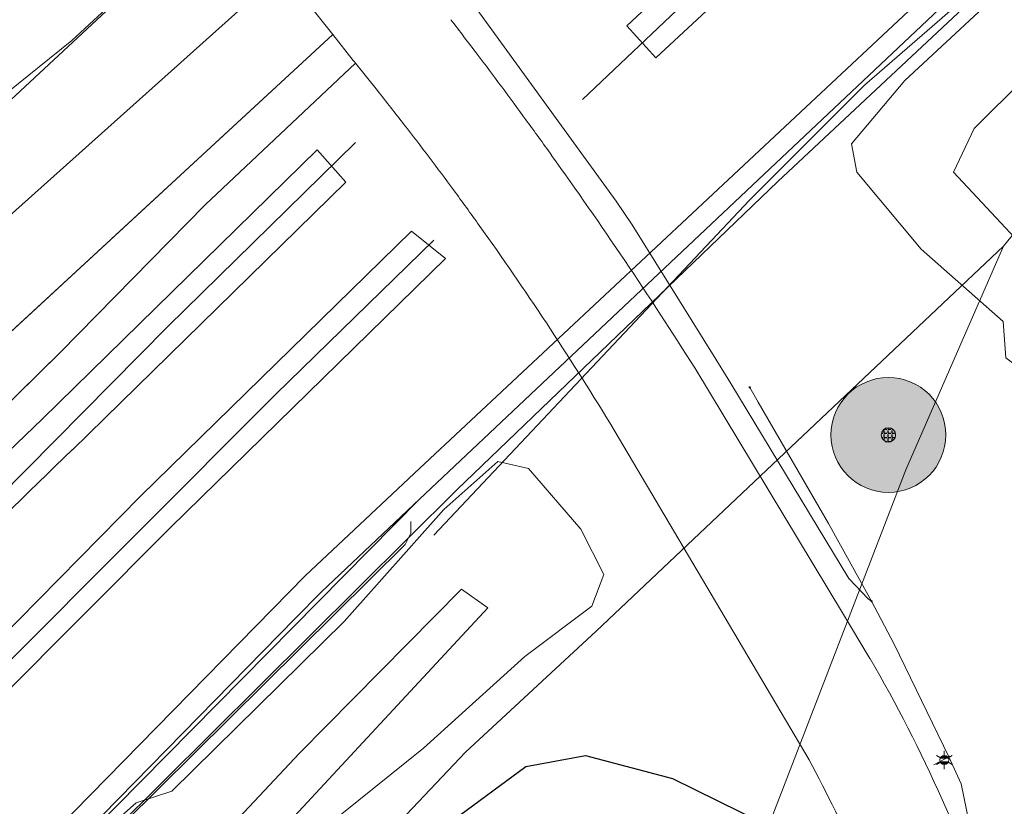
# Model space of a CAD drawing. Header units: metres. Extents: x 163628 to 167855, y 402678 to 405435.
# Tile 56 of 256: x 164125 to 164159, y 403191 to 403219. Entities that reach past the tile are written whole.
import ezdxf
from ezdxf.enums import TextEntityAlignment as Align

# ---------------------------------------------------------------- set-up
doc = ezdxf.new("R2010")
doc.units = ezdxf.units.M
doc.layers.get('0').update_dxf_attribs({"lineweight": 25})
for name, color, linetype, lineweight in [('X-CA190022.004-UO-BGT_Ondergrond$0$GE_244_Taludlijn_Lijn_GEM', 253, 'Continuous', 9), ('X-CA190022.004-UO-BGT_Ondergrond$0$GE_251_SPRTrein_as_Lijn_GEM', 253, 'Continuous', 9), ('X-CA190022.004-UO-BGT_Ondergrond$0$GE_316_WGDFietspad_Vlak_GEM', 253, 'Continuous', 9), ('X-CA190022.004-UO-BGT_Ondergrond$0$GE_367_OWGBerm_groenvoorziening_grasenk_GEM', 253, 'Continuous', 9), ('X-CA190022.004-UO-BGT_Ondergrond$0$GE_421_OTDHalfverhard_gravel_Vlak_GEM', 253, 'Continuous', 9), ('X-CA190022.004-UO-BGT_Ondergrond$0$GE_479_BTDGroenvoorziening_grasenkruida_GEM', 253, 'Continuous', 9), ('X-CA190022.004-UO-BGT_Ondergrond$0$GE_504_WTDWaterloop_sloot_Vlak_GEM', 253, 'Continuous', 9), ('X-CA190022.004-UO-BGT_Ondergrond$0$GE_522_WTDWatervlakte_meer_plas_ven_vijver_GEM', 253, 'Continuous', 9), ('X-CA190022.004-UO-BGT_Ondergrond$0$GE_541_OWTOever_slootkant_Vlak_GEM', 253, 'Continuous', 9), ('X-CA190022.004-UO-BGT_Ondergrond$0$GE_861_PALLichtmast_Punt_GEM', 253, 'Continuous', 9), ('X-CA190022.004-UO-KAD_Percelen$0$B-WE-KG-GRENS_PERCEEL-GV', 150, 'Continuous', 9), ('X-CA190022.004-UO-WHM_Riolering gemeente - drukleidingen_v0.1$0$Riool_onder_druk_pvc_leidingen_400_hgml', 214, 'X-CA190022.004-UO-WHM_Riolering gemeente - drukleidingen_v0.1$0$1-200 PERSLEIDING', 25)]:
    doc.layers.add(name, color=color, linetype=linetype, lineweight=lineweight)
doc.layers.add('X-CA190022.004-UO-DWM_Beplanting$0$B-WE-GR-BOOM-S AFKOMSTIG UIT BOMENBESTAND GEMEENTE', color=252, linetype='Continuous')
doc.layers.add('X-CA190022.004-UO-DWM_Beplanting$0$N-GV-GR-GRAS-A-200', color=7, linetype='Continuous')
for name, color, linetype, lineweight, transparency in [('X-CA190022.004-UO-KLIC$0$B-OI-KL-DATA_KPN_0000546663_VECT_19O042615-G', 42, 'X-CA190022.004-UO-KLIC$0$1-200 TELEFONIE-KPN', 0, 0.25), ('X-CA190022.004-UO-KLIC$0$B-OI-KL-DATA_KPN_0000546663_VECT_19O042616-G', 42, 'X-CA190022.004-UO-KLIC$0$1-200 TELEFONIE-KPN', 0, 0.25), ('X-CA190022.004-UO-KLIC$0$B-WE-KL-ET_LS-G', 42, 'X-CA190022.004-UO-KLIC$0$1-200 LAAGSPANNING', 0, 0.25), ('X-CA190022.004-UO-KLIC$0$B-WE-KL-ET_LS_HULPSTUK-S', 42, 'X-CA190022.004-UO-KLIC$0$1-200 LAAGSPANNING', 0, 0.25), ('X-CA190022.004-UO-KLIC$0$B-WE-KL-ET_LS_KABELBED-G', 42, 'X-CA190022.004-UO-KLIC$0$1-200 LAAGSPANNING', 0, 0.25), ('X-CA190022.004-UO-KLIC$0$B-WE-KL-ET_MS-G', 42, 'X-CA190022.004-UO-KLIC$0$1-200 MIDDENSPANNING', 0, 0.25)]:
    doc.layers.add(name, color=color, linetype=linetype, lineweight=lineweight, transparency=transparency)
doc.styles.add('X-CA190022.004-UO-BGT_Ondergrond$0$NLCS-ISO', font='NLCS-ISO.ttf')
doc.styles.add('X-CA190022.004-UO-KLIC$0$NLCS-ISO', font='NLCS-ISO.ttf')
doc.styles.add('X-CA190022.004-UO-WHM_Riolering gemeente - drukleidingen_v0.1$0$NLCS-ISO', font='NLCS-ISO.ttf')
doc.linetypes.add('X-CA190022.004-UO-KLIC$0$1-200 LAAGSPANNING', pattern='A,1.5,-0.6,["LS",X-CA190022.004-UO-KLIC$0$NLCS-ISO,S=0.24,R=0,X=-0.45,Y=-0.12],-0.05', length=2.15)
doc.linetypes.add('X-CA190022.004-UO-KLIC$0$1-200 MIDDENSPANNING', pattern='A,1.5,-0.6,["MS",X-CA190022.004-UO-KLIC$0$NLCS-ISO,S=0.24,R=0,X=-0.5,Y=-0.12],-0.05', length=2.15)
doc.linetypes.add('X-CA190022.004-UO-KLIC$0$1-200 TELEFONIE-KPN', pattern='A,1.5,-0.6,["KPN",X-CA190022.004-UO-KLIC$0$NLCS-ISO,S=0.24,R=0,X=-0.5,Y=-0.12],-0.3', length=2.4)
doc.linetypes.add('X-CA190022.004-UO-WHM_Riolering gemeente - drukleidingen_v0.1$0$1-200 PERSLEIDING', pattern='A,1.5,-0.6,["PERS",X-CA190022.004-UO-WHM_Riolering gemeente - drukleidingen_v0.1$0$NLCS-ISO,S=0.24,R=0,X=-0.5,Y=-0.12],-0.65', length=2.75)

# ---------------------------------------------------------------- blocks, each defined once
blk = doc.blocks.new('X-CA190022.004-UO-BGT_Ondergrond$0$N-SIE-WEG_LICHTMAST-SO')
h = blk.add_hatch(color=256)
h.paths.add_polyline_path([(1.16, 0.5, 0.658505), (-1.16, 0.5)])
h.paths.add_polyline_path([(-1.16, -0.5, 0.658505), (1.16, -0.5)])
at = {"flags": 128}
for points in [[(-2.19, 1.27), (-1.1, 0.63)], [(-1.16, 0.5), (1.16, 0.5)], [(0, 1.27), (0, 2.53)], [(1.1, 0.63), (2.19, 1.27)], [(-2.19, -1.27), (-1.1, -0.63)], [(-1.16, -0.5), (1.16, -0.5)], [(0, -1.27), (0, -2.53)], [(2.19, -1.27), (1.1, -0.63)]]:
    blk.add_lwpolyline(points, dxfattribs=at)
at = {"ltscale": 0.5}
blk.add_circle((0, 0), 1.27, dxfattribs=at)
at = {"style": 'X-CA190022.004-UO-BGT_Ondergrond$0$NLCS-ISO'}
blk.add_attdef('TYPE', text='', height=1.8, dxfattribs=at).set_placement((0, 2.53), align=Align.BOTTOM_CENTER)
blk = doc.blocks.new('X-CA190022.004-UO-BGT_Ondergrond$0$IMGEOLichtmastpaal')
at = {"xscale": 5, "yscale": 5, "zscale": 5}
blk.add_blockref('X-CA190022.004-UO-BGT_Ondergrond$0$N-SIE-WEG_LICHTMAST-SO', (0, 6.4), dxfattribs=at)
blk = doc.blocks.new('X-CA190022.004-UO-KLIC$0$SKL-WTB_HULP_MOF-SO')
at = {"linetype": 'ByBlock', "lineweight": 18}
h = blk.add_hatch(color=0, dxfattribs=at)
h.dxf.hatch_style = 1
h.paths.add_polyline_path([(-0.5625, 0, 1), (0.5625, 0, 1)])
at = {"color": 0, "linetype": 'ByBlock', "lineweight": 18}
blk.add_circle((0, 0), 0.5625, dxfattribs=at)
at = {"color": 0, "linetype": 'ByBlock', "lineweight": 18, "style": 'X-CA190022.004-UO-KLIC$0$NLCS-ISO', "flags": 1}
for tag, p in [('TYPE', (1.5, 0)), ('OMSCHRIJVING', (1.5, -3)), ('LABEL', (1.5, -1.5))]:
    blk.add_attdef(tag, p, '', height=1, dxfattribs=at)
blk = doc.blocks.new('X-CA190022.004-UO-DWM_Beplanting$0$SGR-BOOM_01-SO')
at = {"linetype": 'ByBlock', "lineweight": 18}
h = blk.add_hatch(color=0, dxfattribs=at)
h.dxf.hatch_style = 1
edge = h.paths.add_edge_path()
edge.add_arc((0, 0), 0.25, 0, 360)
at = {"color": 0, "linetype": 'ByBlock', "lineweight": 18}
for radius in [2, 0.25]:
    blk.add_circle((0, 0), radius, dxfattribs=at)
blk = doc.blocks.new('X-CA190022.004-UO-DWM_Beplanting$0$IMGEOBoom')
at = {"transparency": 33554457}
h = blk.add_hatch(color=256, dxfattribs=at)
h.dxf.hatch_style = 1
edge = h.paths.add_edge_path()
edge.add_arc((0, 0), 100, 0, 360)
edge = h.paths.add_edge_path(flags=17)
edge.add_arc((0, 0), 12.5, 0, 360)
h = blk.add_hatch()
h.set_pattern_fill('ANGLE', color=256)
h.set_pattern_definition([(0, (0, 0), (0, 6.985), [5.08, -1.905]), (90, (0, 0), (-6.985, 4e-16), [5.08, -1.905])])
edge = h.paths.add_edge_path(flags=17)
edge.add_arc((0, 0), 12.5, 0, 360)
at = {"layer": 'X-CA190022.004-UO-DWM_Beplanting$0$N-GV-GR-GRAS-A-200'}
h = blk.add_hatch(color=256, dxfattribs=at)
h.dxf.hatch_style = 1
edge = h.paths.add_edge_path(flags=17)
edge.add_arc((0, 0), 12.5, 0, 360)
at = {"xscale": 50, "yscale": 50, "zscale": 50}
blk.add_blockref('X-CA190022.004-UO-DWM_Beplanting$0$SGR-BOOM_01-SO', (0, 0), dxfattribs=at)

msp = doc.modelspace()

# ---------------------------------------------------------------- linework, layer by layer
at = {"layer": 'X-CA190022.004-UO-BGT_Ondergrond$0$GE_244_Taludlijn_Lijn_GEM'}
for p, q in [((164113.031, 403197.088), (164135.979, 403218.262)), ((164136.767, 403217.268), (164131.533, 403212.333)), ((164131.533, 403212.333), (164126.493, 403207.206)), ((164126.493, 403207.206), (164117.008, 403197.866))]:
    msp.add_line(p, q, dxfattribs=at)
at = {"layer": 'X-CA190022.004-UO-BGT_Ondergrond$0$GE_251_SPRTrein_as_Lijn_GEM'}
for p, q in [((164146.219, 403218.57), (164155.85, 403227.56)), ((164147.238, 403217.449), (164156.9, 403226.46)), ((164144.674, 403216.003), (164153.013, 403223.89)), ((164147.238, 403217.449), (164146.219, 403218.57)), ((164130.235, 403208.098), (164136.765, 403214.507)), ((164135.436, 403214.253), (164125.861, 403204.877)), ((164135.436, 403214.253), (164136.429, 403213.126)), ((164126.911, 403203.806), (164136.429, 403213.126)), ((164129.281, 403202.19), (164138.716, 403211.419)), ((164138.716, 403211.419), (164139.905, 403210.464)), ((164133.984, 403205.731), (164139.496, 403211.105)), ((164130.321, 403201.09), (164139.905, 403210.464)), ((164114.699, 403192.416), (164130.235, 403208.098)), ((164121.942, 403193.672), (164133.984, 403205.731)), ((164116.16, 403188.87), (164129.281, 403202.19)), ((164122.841, 403193.59), (164130.321, 403201.09))]:
    msp.add_line(p, q, dxfattribs=at)
msp.add_arc((164454.085, 402865.471), 472.152, 134.04044, 137.28007, dxfattribs=at)
at = {"layer": 'X-CA190022.004-UO-BGT_Ondergrond$0$GE_251_SPRTrein_as_Lijn_GEM', "extrusion": (0, 0, -1)}
msp.add_arc((-164453.572, 402865.99), 469.923, 42.71455, 45.96179, dxfattribs=at)
at = {"layer": 'X-CA190022.004-UO-BGT_Ondergrond$0$GE_316_WGDFietspad_Vlak_GEM', "flags": 128}
for points in [[(164129.26, 403220.253), (164128.852, 403219.877), (164126.883, 403218.059), (164121.604, 403213.813), (164112.399, 403206.83), (164109.674, 403204.962), (164107.51, 403207.639), (164107.58, 403207.676), (164107.65, 403207.714)], [(164137.538, 403216.311), (164137.153, 403216.79), (164136.767, 403217.268), (164136.73, 403217.312), (164136.694, 403217.357), (164135.979, 403218.262), (164135.011, 403219.486), (164134.507, 403220.123)], [(164148.593, 403206.653), (164153.735, 403198.124), (164154.691, 403196.538)], [(164152.57, 403193), (164150.583, 403196.361), (164145.63, 403204.738)]]:
    msp.add_lwpolyline(points, dxfattribs=at)
at = {"layer": 'X-CA190022.004-UO-BGT_Ondergrond$0$GE_316_WGDFietspad_Vlak_GEM', "extrusion": (0, 0, -1)}
for centre, radius, start, end in [((-164014.961, 403122.053), 158.157, 142.29475, 142.8413), ((-164022.616, 403127.763), 148.608, 142.81284, 143.91315), ((-164012.383, 403120.194), 161.335, 143.88143, 144.42296), ((-164014.974, 403121.977), 158.19, 144.40246, 147.63728), ((-164108.769, 403169.93), 53.074, 149.911, 161.8358)]:
    msp.add_arc(centre, radius, start, end, dxfattribs=at)
at = {"layer": 'X-CA190022.004-UO-BGT_Ondergrond$0$GE_316_WGDFietspad_Vlak_GEM'}
for centre, radius, start, end in [((164048.414, 403145.374), 113.909, 37.75848, 38.51759), ((164048.173, 403145.161), 114.229, 36.34184, 37.76859), ((164033.352, 403134.418), 132.534, 35.62517, 36.28635), ((164048.646, 403145.551), 113.618, 31.39468, 35.55376), ((164107.726, 403168.745), 50.983, 19.4052, 28.4078)]:
    msp.add_arc(centre, radius, start, end, dxfattribs=at)
at = {"layer": 'X-CA190022.004-UO-BGT_Ondergrond$0$GE_367_OWGBerm_groenvoorziening_grasenk_GEM', "flags": 128}
for points in [[(164117.008, 403197.866), (164126.493, 403207.206), (164131.533, 403212.333), (164136.767, 403217.268), (164137.153, 403216.79), (164137.538, 403216.311)], [(164145.63, 403204.738), (164150.583, 403196.361), (164152.57, 403193)], [(164110.69, 403163.322), (164125.384, 403177.275), (164133.703, 403187.313), (164136.298, 403191.123), (164139.136, 403193.413), (164142.668, 403196.607), (164144.998, 403198.359), (164145.42, 403199.46), (164144.622, 403201.037), (164142.8, 403203.148), (164141.733, 403203.395), (164139.843, 403201.724), (164136.381, 403197.816), (164130.37, 403191.917), (164129.125, 403191.511), (164128.003, 403190.508), (164121.818, 403183.216)]]:
    msp.add_lwpolyline(points, dxfattribs=at)
at = {"layer": 'X-CA190022.004-UO-BGT_Ondergrond$0$GE_367_OWGBerm_groenvoorziening_grasenk_GEM', "extrusion": (0, 0, -1)}
for centre, radius, start, end in [((-164048.414, 403145.374), 113.909, 141.48241, 142.24152), ((-164048.173, 403145.161), 114.229, 142.23141, 143.65816), ((-164033.352, 403134.418), 132.534, 143.71365, 144.37483), ((-164048.646, 403145.551), 113.618, 144.44624, 148.60532), ((-164107.726, 403168.745), 50.983, 151.5922, 160.5948)]:
    msp.add_arc(centre, radius, start, end, dxfattribs=at)
at = {"layer": 'X-CA190022.004-UO-BGT_Ondergrond$0$GE_421_OTDHalfverhard_gravel_Vlak_GEM', "flags": 128}
for points in [[(164162.438, 403204.762), (164159.428, 403207.006), (164159.338, 403208.271), (164156.472, 403210.784), (164154.238, 403213.472), (164154.045, 403214.456), (164155.908, 403216.666), (164165.384, 403225.467), (164171.539, 403231.184), (164175.45, 403234.952)], [(164154.691, 403196.538), (164153.735, 403198.124), (164148.593, 403206.653)]]:
    msp.add_lwpolyline(points, dxfattribs=at)
at = {"layer": 'X-CA190022.004-UO-BGT_Ondergrond$0$GE_421_OTDHalfverhard_gravel_Vlak_GEM'}
for centre, radius, start, end in [((164014.961, 403122.053), 158.157, 37.1587, 37.70525), ((164022.616, 403127.763), 148.608, 36.08685, 37.18716), ((164012.383, 403120.194), 161.335, 35.57704, 36.11857), ((164014.974, 403121.977), 158.19, 32.36272, 35.59754), ((164108.769, 403169.93), 53.074, 18.1642, 30.089)]:
    msp.add_arc(centre, radius, start, end, dxfattribs=at)
at = {"layer": 'X-CA190022.004-UO-BGT_Ondergrond$0$GE_479_BTDGroenvoorziening_grasenkruida_GEM', "flags": 128}
for points in [[(164109.499, 403204.842), (164109.674, 403204.962), (164112.399, 403206.83), (164121.604, 403213.813), (164126.883, 403218.059), (164128.852, 403219.877), (164129.26, 403220.253)], [(164134.507, 403220.123), (164135.011, 403219.486), (164135.979, 403218.262)], [(164113.031, 403197.088), (164135.979, 403218.262), (164136.694, 403217.357), (164136.73, 403217.312), (164136.767, 403217.268), (164131.533, 403212.333), (164126.493, 403207.206), (164117.008, 403197.866)], [(164135.979, 403218.262), (164113.031, 403197.088)]]:
    msp.add_lwpolyline(points, dxfattribs=at)
at = {"layer": 'X-CA190022.004-UO-BGT_Ondergrond$0$GE_504_WTDWaterloop_sloot_Vlak_GEM', "flags": 128}
msp.add_lwpolyline([(164111.849, 403166.495), (164107.055, 403161.339), (164101.362, 403154.81), (164092.842, 403145.419), (164080.994, 403132.565), (164073.033, 403121.989), (164072.191, 403121.15), (164071.5, 403120.543), (164071.029, 403120.437), (164070.767, 403121.022), (164070.902, 403121.483), (164071.49, 403122.144), (164076.191, 403128.833), (164080.337, 403134.145), (164087.895, 403142.571), (164097.544, 403153.107), (164106.872, 403163.691), (164113.076, 403170.161), (164124.099, 403181.828), (164134.816, 403193.236), (164140.458, 403198.951), (164141.379, 403198.299), (164111.849, 403166.495)], dxfattribs=at)
at = {"layer": 'X-CA190022.004-UO-BGT_Ondergrond$0$GE_522_WTDWatervlakte_meer_plas_ven_vijver_GEM', "flags": 128}
msp.add_lwpolyline([(164158.323, 403214.989), (164167.021, 403223.645), (164176.745, 403233.321), (164177.997, 403233.321), (164179.249, 403232.248), (164178.176, 403229.118), (164172.828, 403221.731), (164169.501, 403217.135), (164165.477, 403208.64), (164164.315, 403207.746), (164162.705, 403208.014), (164157.608, 403213.469), (164158.323, 403214.989)], dxfattribs=at)
at = {"layer": 'X-CA190022.004-UO-BGT_Ondergrond$0$GE_541_OWTOever_slootkant_Vlak_GEM', "flags": 128}
for points in [[(164162.438, 403204.762), (164159.428, 403207.006), (164159.338, 403208.271), (164156.472, 403210.784), (164154.238, 403213.472), (164154.045, 403214.456), (164155.908, 403216.666), (164165.384, 403225.467), (164171.539, 403231.184), (164175.45, 403234.952)], [(164158.323, 403214.989), (164167.021, 403223.645), (164176.745, 403233.321), (164177.997, 403233.321), (164179.249, 403232.248), (164178.176, 403229.118), (164172.828, 403221.731), (164169.501, 403217.135), (164165.477, 403208.64), (164164.315, 403207.746), (164162.705, 403208.014), (164157.608, 403213.469), (164158.323, 403214.989)], [(164121.818, 403183.216), (164128.003, 403190.508), (164129.125, 403191.511), (164130.37, 403191.917), (164136.381, 403197.816), (164139.843, 403201.724), (164141.733, 403203.395), (164142.8, 403203.148), (164144.622, 403201.037), (164145.42, 403199.46), (164144.998, 403198.359), (164142.668, 403196.607), (164139.136, 403193.413), (164136.298, 403191.123), (164133.703, 403187.313), (164125.384, 403177.275), (164110.69, 403163.322)], [(164140.458, 403198.951), (164141.379, 403198.299), (164111.849, 403166.495), (164107.055, 403161.339), (164101.362, 403154.81), (164092.842, 403145.419), (164080.994, 403132.565), (164073.033, 403121.989), (164072.191, 403121.15), (164071.5, 403120.543), (164071.029, 403120.437), (164070.767, 403121.022), (164070.902, 403121.483), (164071.49, 403122.144), (164076.191, 403128.833), (164080.337, 403134.145), (164087.895, 403142.571), (164097.544, 403153.107), (164106.872, 403163.691), (164113.076, 403170.161), (164124.099, 403181.828), (164134.816, 403193.236), (164140.458, 403198.951)]]:
    msp.add_lwpolyline(points, dxfattribs=at)
at = {"layer": 'X-CA190022.004-UO-KAD_Percelen$0$B-WE-KG-GRENS_PERCEEL-GV', "flags": 128}
for points in [[(164122.152, 403184.202), (164126.647, 403188.852), (164140.305, 403202.406), (164151.485, 403213.147), (164161.699, 403222.716), (164172.261, 403232.128), (164231.465, 403280.122)], [(164231.465, 403280.122), (164172.261, 403232.128), (164163.759, 403218.839), (164159.751, 403211.395), (164159.339, 403210.89), (164155.939, 403203.107), (164144.987, 403174.709), (164141.988, 403164.597), (164137.799, 403149.623), (164136.694, 403143.358), (164134.121, 403125.592), (164133.517, 403117.072), (164134.943, 403100.096), (164139.175, 403056.85)], [(164117.766, 403209.495), (164144.727, 403234.565), (164147.742, 403231.928), (164165.26, 403248.169)], [(164167.018, 403246.185), (164157.431, 403237.686), (164144.261, 403225.589), (164142.283, 403227.678), (164122.385, 403209.876)], [(164105.176, 403155.882), (164137.737, 403190.24), (164140.604, 403193.266), (164145.157, 403197.486), (164159.339, 403210.89), (164159.751, 403211.395), (164163.759, 403218.839), (164172.261, 403232.128), (164161.699, 403222.716), (164151.485, 403213.147), (164140.305, 403202.406), (164126.647, 403188.852), (164122.152, 403184.202)]]:
    msp.add_lwpolyline(points, dxfattribs=at)
for points in [[(164165.26, 403248.169), (164147.742, 403231.928), (164144.727, 403234.565), (164117.766, 403209.495), (164122.385, 403209.876), (164142.283, 403227.678), (164144.261, 403225.589), (164157.431, 403237.686), (164167.018, 403246.185)], [(164140.604, 403193.266), (164137.737, 403190.24), (164147.157, 403180.859), (164144.879, 403175.134), (164137.588, 403149.527), (164136.694, 403143.358), (164137.799, 403149.623), (164141.988, 403164.597), (164144.987, 403174.709), (164155.939, 403203.107), (164159.339, 403210.89), (164145.157, 403197.486)]]:
    msp.add_lwpolyline(points, close=True, dxfattribs=at)
at = {"layer": 'X-CA190022.004-UO-KLIC$0$B-OI-KL-DATA_KPN_0000546663_VECT_19O042615-G', "flags": 128}
msp.add_lwpolyline([(164038.9, 403088.7), (164039.1, 403091.1), (164039.5, 403092.3), (164048.5, 403102.5), (164049.5, 403104.1), (164051.9, 403106.7), (164083.1, 403142.1), (164086.5, 403145.7), (164116.5, 403178.7), (164118.9, 403181.1), (164138.5, 403200.5), (164138.7, 403200.9), (164138.7, 403201.3)], dxfattribs=at)
at = {"layer": 'X-CA190022.004-UO-KLIC$0$B-OI-KL-DATA_KPN_0000546663_VECT_19O042616-G', "flags": 128}
msp.add_lwpolyline([(164183.833, 403242.833), (164181.5, 403241.5), (164179.5, 403239.5), (164167.167, 403227.5), (164154.5, 403216.5), (164150.5, 403212.5), (164139.5, 403200.833)], dxfattribs=at)
at = {"layer": 'X-CA190022.004-UO-KLIC$0$B-WE-KL-ET_LS-G'}
for points in [[(164154.748, 403198.529), (164154.631, 403198.609), (164153.961, 403199.321), (164149.847, 403206.105), (164149.323, 403206.957), (164146.409, 403211.632), (164145.851, 403212.461), (164139, 403221.909)], [(164151.661, 403152.243), (164152.189, 403154.084), (164153.139, 403156.271), (164154.147, 403158.441), (164154.505, 403159.484), (164155.973, 403163.762), (164157.68, 403168.739), (164159.851, 403181.142), (164159.871, 403182.424), (164157.872, 403192.168), (164157.445, 403193.11), (164155.534, 403197.033), (164154.748, 403198.529), (164153.243, 403201.232), (164150.802, 403205.459), (164150.504, 403205.975)], [(164157.445, 403193.11), (164156.918, 403192.829)]]:
    msp.add_lwpolyline(points, dxfattribs=at)
at = {"layer": 'X-CA190022.004-UO-KLIC$0$B-WE-KL-ET_LS_KABELBED-G'}
msp.add_lwpolyline([(164151.661, 403152.243), (164152.189, 403154.084), (164153.139, 403156.271), (164154.147, 403158.441), (164154.505, 403159.484), (164155.973, 403163.762), (164157.68, 403168.739), (164159.851, 403181.142), (164159.871, 403182.424), (164157.872, 403192.168), (164157.445, 403193.11), (164155.534, 403197.033), (164154.748, 403198.529), (164153.243, 403201.232), (164150.802, 403205.459), (164150.504, 403205.975)], dxfattribs=at)
at = {"layer": 'X-CA190022.004-UO-KLIC$0$B-WE-KL-ET_MS-G', "linetype": 'X-CA190022.004-UO-KLIC$0$1-200 MIDDENSPANNING'}
for points in [[(164139, 403203.146), (164158.368, 403221.272), (164168.156, 403230.686), (164179.735, 403241.185), (164179.882, 403241.333), (164179.912, 403241.363), (164180.38, 403241.844), (164182.238, 403242.074), (164182.435, 403241.928), (164184.318, 403240.532), (164184.682, 403240.262), (164186.234, 403239.111), (164187.537, 403239.158), (164187.726, 403239.399), (164195.998, 403249.969), (164279.38, 403316.35), (164283.02, 403318.59), (164292.035, 403324.574)], [(164139, 403203.146), (164158.368, 403221.272), (164168.156, 403230.686), (164179.735, 403241.185), (164179.882, 403241.333), (164179.912, 403241.363), (164180.38, 403241.844), (164182.238, 403242.074), (164182.435, 403241.928), (164184.318, 403240.532), (164184.682, 403240.262), (164186.234, 403239.111), (164187.537, 403239.158), (164187.726, 403239.399), (164195.998, 403249.969), (164279.38, 403316.35)], [(164139, 403203.146), (164158.368, 403221.272), (164168.156, 403230.686), (164179.735, 403241.185), (164179.882, 403241.333), (164179.912, 403241.363), (164180.38, 403241.844), (164182.238, 403242.074), (164182.435, 403241.928), (164184.318, 403240.532), (164184.682, 403240.262), (164186.234, 403239.111), (164187.537, 403239.158), (164187.726, 403239.399), (164195.998, 403249.969)], [(164139, 403203.146), (164158.368, 403221.272), (164168.156, 403230.686), (164179.735, 403241.185), (164179.882, 403241.333), (164179.912, 403241.363), (164180.38, 403241.844), (164182.238, 403242.074), (164182.435, 403241.928), (164184.318, 403240.532), (164184.682, 403240.262), (164186.234, 403239.111), (164187.537, 403239.158), (164187.726, 403239.399), (164195.998, 403249.969)], [(164196.918, 403249.777), (164187.726, 403239.399), (164187.537, 403239.158), (164186.67, 403237.774), (164186.336, 403237.715), (164186.225, 403237.732), (164185.915, 403237.974), (164185.9, 403237.986), (164183.979, 403239.485), (164183.682, 403239.717), (164182.298, 403240.798), (164181.893, 403241.1), (164181.419, 403241.454), (164179.912, 403241.363), (164179.882, 403241.333), (164179.735, 403241.185), (164168.688, 403230.089), (164139, 403202.077)], [(164040.409, 403084.273), (164040.061, 403084.581), (164039.969, 403084.662), (164039.709, 403084.892), (164039.61, 403084.979), (164039.553, 403085.029), (164039.529, 403085.051), (164038.697, 403085.787), (164036.781, 403087.48), (164036.57, 403087.666), (164035.925, 403088.236), (164035.832, 403089.493), (164036.068, 403089.765), (164036.448, 403090.203), (164080.279, 403140.803), (164104.878, 403168.048), (164108.784, 403172.175), (164109.625, 403173.063), (164122.338, 403186.492), (164135.023, 403199.424), (164139, 403203.146)], [(164036.068, 403089.765), (164036.448, 403090.203), (164080.279, 403140.803), (164104.878, 403168.048), (164108.784, 403172.175), (164109.625, 403173.063), (164122.338, 403186.492), (164135.023, 403199.424), (164139, 403203.146)], [(164036.448, 403090.203), (164080.279, 403140.803), (164104.878, 403168.048), (164108.784, 403172.175), (164109.625, 403173.063), (164122.338, 403186.492), (164135.023, 403199.424), (164139, 403203.146)], [(164122.338, 403186.492), (164135.023, 403199.424), (164139, 403203.146)], [(164139, 403202.077), (164135.58, 403198.85), (164134.67, 403197.922), (164122.909, 403185.932), (164119.598, 403182.434), (164118.45, 403181.222), (164109.365, 403171.625), (164105.461, 403167.501)], [(164139, 403202.077), (164135.58, 403198.85), (164134.67, 403197.922), (164122.909, 403185.932), (164119.598, 403182.434), (164118.45, 403181.222)], [(164139, 403202.077), (164135.58, 403198.85), (164134.67, 403197.922), (164122.909, 403185.932), (164119.598, 403182.434)], [(164139, 403202.077), (164135.58, 403198.85), (164134.67, 403197.922), (164122.909, 403185.932), (164119.598, 403182.434), (164139, 403202.077)], [(164139, 403202.077), (164135.58, 403198.85), (164134.67, 403197.922), (164122.909, 403185.932)]]:
    msp.add_lwpolyline(points, dxfattribs=at)
at = {"layer": 'X-CA190022.004-UO-WHM_Riolering gemeente - drukleidingen_v0.1$0$Riool_onder_druk_pvc_leidingen_400_hgml', "flags": 128}
msp.add_lwpolyline([(164042.416, 403051.52), (164054.784, 403065.6), (164057.152, 403068.608), (164073.04, 403088.384), (164083.152, 403108.128), (164084.848, 403116.544), (164085.328, 403121.44), (164086.592, 403128.224), (164088.224, 403135.392), (164104.832, 403154.336), (164123.12, 403173.696), (164137.664, 403189.056), (164142.704, 403192.768), (164144.784, 403193.152), (164147.808, 403192.352), (164154.912, 403188.864), (164160.08, 403186.624), (164166.336, 403183.808), (164174.864, 403200.896), (164186.784, 403216.512), (164191.792, 403223.168), (164196.592, 403229.024), (164201.536, 403234.88), (164209.936, 403243.584), (164220.448, 403253.248), (164237.568, 403266.592), (164267.664, 403287.584), (164280.048, 403296.288), (164290.352, 403303.456), (164312.336, 403317.408), (164326.624, 403326.688), (164344.784, 403337.632), (164361.072, 403344.864), (164373.536, 403350.656), (164389.344, 403358.848), (164394.256, 403361.952), (164457.408, 403390.88), (164481.408, 403401.856), (164488.976, 403412.864), (164490.976, 403415.808), (164492.48, 403417.088), (164495.52, 403418.592), (164503.904, 403422.688)], dxfattribs=at)

# ---------------------------------------------------------------- block references
at = {"layer": 'X-CA190022.004-UO-BGT_Ondergrond$0$GE_861_PALLichtmast_Punt_GEM', "xscale": 0.025, "yscale": 0.025, "zscale": 0.025}
msp.add_blockref('X-CA190022.004-UO-BGT_Ondergrond$0$IMGEOLichtmastpaal', (164157.282, 403192.839), dxfattribs=at)
at = {"layer": 'X-CA190022.004-UO-DWM_Beplanting$0$B-WE-GR-BOOM-S AFKOMSTIG UIT BOMENBESTAND GEMEENTE', "xscale": 0.02, "yscale": 0.02, "zscale": 0.02}
msp.add_blockref('X-CA190022.004-UO-DWM_Beplanting$0$IMGEOBoom', (164155.335, 403204.32), dxfattribs=at)
at = {"layer": 'X-CA190022.004-UO-KLIC$0$B-WE-KL-ET_LS_HULPSTUK-S', "xscale": 0.04, "yscale": 0.04, "zscale": 0.2}
for p in [(164150.504, 403205.975), (164154.748, 403198.529), (164157.445, 403193.11)]:
    msp.add_blockref('X-CA190022.004-UO-KLIC$0$SKL-WTB_HULP_MOF-SO', p, dxfattribs=at)

doc.saveas('drawing.dxf')
